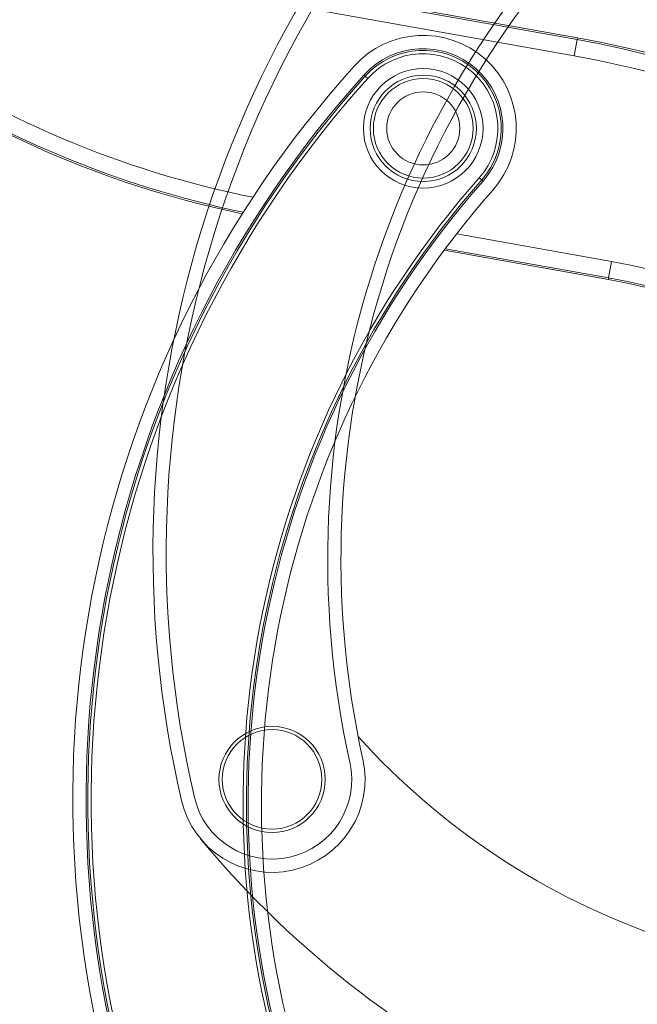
# Model space of a CAD drawing. Header units: inches. Extents: x 53216 to 117387, y -66787 to -22834.
# Tile 209 of 256: x 60817 to 60827, y -30110 to -30095. Entities that reach past the tile are written whole.
import ezdxf
from ezdxf.lldxf.tags import DXFTag

# ---------------------------------------------------------------- set-up
doc = ezdxf.new("R2010")
doc.units = ezdxf.units.IN
doc.header["$MEASUREMENT"] = 0
doc.layers.get('0').update_dxf_attribs({"lineweight": 0})
tags = doc.linetypes.add('HIDDEN2', pattern=[4.7625, 3.175, -1.5875]).pattern_tags.tags
tags[6:7] = [DXFTag(74, 4), DXFTag(75, 0), DXFTag(340, '0'), DXFTag(46, 0.0), DXFTag(50, 0.0), DXFTag(44, 0.0), DXFTag(45, 0.0)]
tags[4:5] = [DXFTag(74, 4), DXFTag(75, 0), DXFTag(340, '0'), DXFTag(46, 0.0), DXFTag(50, 0.0), DXFTag(44, 0.0), DXFTag(45, 0.0)]

msp = doc.modelspace()

# ---------------------------------------------------------------- linework, layer by layer
at = {"color": 7, "linetype": 'Continuous'}
for p, q in [((60820.69, -30094.7), (60825.799, -30095.614)), ((60820.695, -30094.674), (60825.804, -30095.588)), ((60825.755, -30095.86), (60820.646, -30094.946)), ((60825.804, -30095.588), (60825.799, -30095.614)), ((60825.799, -30095.614), (60825.755, -30095.86)), ((60822.609, -30096.165), (60822.59, -30096.148)), ((60822.609, -30096.165), (60822.647, -30096.199)), ((60824.326, -30097.692), (60824.363, -30097.725)), ((60824.363, -30097.725), (60824.383, -30097.743)), ((60823.986, -30098.537), (60826.317, -30098.954)), ((60826.269, -30099.226), (60823.798, -30098.784)), ((60826.273, -30099.2), (60823.816, -30098.761)), ((60826.317, -30098.954), (60826.273, -30099.2)), ((60826.269, -30099.226), (60826.273, -30099.2))]:
    msp.add_line(p, q, dxfattribs=at)
for radius in [0.9, 0.8, 0.75, 0.55]:
    msp.add_circle((60823.482, -30096.95), radius, dxfattribs=at)
at = {"color": 7, "linetype": 'HIDDEN2'}
for radius in [0.8, 0.75]:
    msp.add_circle((60821.207, -30106.752), radius, dxfattribs=at)
for centre, radius, start, end in [((60835.914, -30103.329), 16.5, 132.4429, 193.1013), ((60835.914, -30103.329), 16.3, 132.4429, 193.1013), ((60836.244, -30103.432), 14.2, 133.0938, 192.4504), ((60836.244, -30103.432), 14, 133.0938, 192.4504), ((60830.663, -30098.731), 11, 222.1085, 279.7425), ((60821.207, -30106.752), 1.4, 193.1013, 12.4504), ((60821.207, -30106.752), 1.2, 193.1013, 12.4504), ((60831.66, -30098.053), 15, 219.7672, 270.3488)]:
    msp.add_arc(centre, radius, start, end, dxfattribs=at)
at = {"color": 7, "linetype": 'Continuous'}
for centre, radius, start, end in [((60823.8, -30083.547), 14.724, 211.8767, 258.7188), ((60823.8, -30083.547), 14.974, 214.1304, 258.3412), ((60823.8, -30083.547), 15, 214.3537, 258.303), ((60823.482, -30096.95), 1.4, 318.67, 138.0191), ((60823.164, -30110.353), 15, 34.7571, 79.8627), ((60823.164, -30110.353), 14.974, 34.6985, 79.8627), ((60823.482, -30096.95), 1.2, 318.67, 138.0191), ((60823.482, -30096.95), 1.174, 318.67, 138.0191), ((60823.482, -30096.95), 1.124, 318.67, 138.0191), ((60823.164, -30110.353), 14.724, 34.1346, 79.8627), ((60834.707, -30107.05), 16.5, 138.0191, 198.6775), ((60834.707, -30107.05), 16.3, 138.0191, 198.6775), ((60834.707, -30107.05), 16.274, 138.0191, 198.6775), ((60834.707, -30107.05), 16.224, 138.0191, 198.6775), ((60835.046, -30107.12), 14.276, 138.67, 198.0266), ((60835.046, -30107.12), 14.226, 138.67, 198.0266), ((60835.046, -30107.12), 14.2, 138.67, 198.0266), ((60835.046, -30107.12), 14, 138.67, 198.0266), ((60824.333, -30110.054), 11.276, 29.1224, 79.8627), ((60824.333, -30110.054), 11, 28.0843, 79.8627), ((60824.333, -30110.054), 11.026, 28.1867, 79.8627)]:
    msp.add_arc(centre, radius, start, end, dxfattribs=at)

doc.saveas('drawing.dxf')
